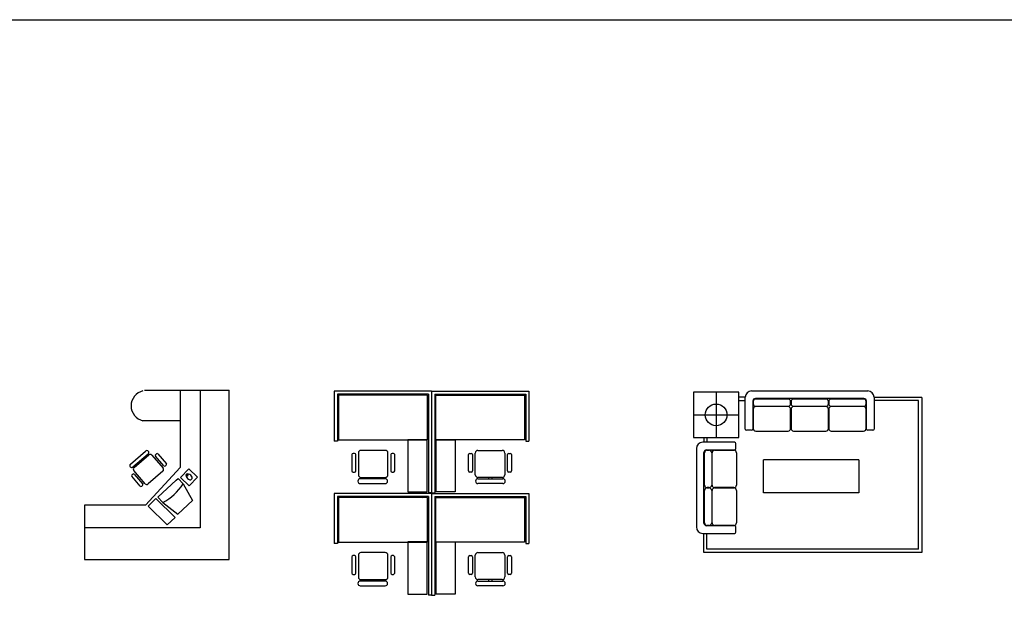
# Model space of a CAD drawing. Header units: inches. Extents: x 100794 to 106273, y 288 to 2276.
# Tile 45 of 149: x 101359 to 101724, y 2058 to 2276. Entities that reach past the tile are written whole.
import ezdxf

# ---------------------------------------------------------------- set-up
doc = ezdxf.new("R2010")
doc.units = ezdxf.units.IN
doc.header["$MEASUREMENT"] = 0
doc.layers.get('0').update_dxf_attribs({"linetype": 'CONTINUOUS'})
doc.layers.add('1', color=7, linetype='CONTINUOUS')

msp = doc.modelspace()

# ---------------------------------------------------------------- linework, layer by layer
at = {"color": 4}
msp.add_line((101382.79949, 2095.86449), (101382.79949, 2075.69487), dxfattribs=at)
msp.add_lwpolyline([(101017.46248, 2275.68468), (106272.66502, 2275.68468), (106272.66502, 287.5562), (101017.46248, 287.5562)], close=True)
at = {"layer": '1', "color": 4}
for p, q in [((101404.9623, 2138.42703), (101436.37965, 2138.42703)), ((101418.27414, 2138.42703), (101418.27414, 2109.81566)), ((101425.66174, 2138.42703), (101425.66174, 2087.50583)), ((101436.37965, 2075.69487), (101436.37965, 2138.42703)), ((101511.41799, 2138.10458), (101475.36676, 2138.10458)), ((101475.36676, 2138.10458), (101475.36676, 2119.61326)), ((101510.24152, 2136.92811), (101476.54323, 2136.92811)), ((101476.54323, 2136.92811), (101476.54323, 2119.61326)), ((101509.8665, 2136.57119), (101476.92533, 2136.57119)), ((101476.92533, 2136.57119), (101476.92533, 2120.10061)), ((101509.8665, 2120.10061), (101509.8665, 2136.57119)), ((101510.24152, 2136.92811), (101510.24152, 2100.4461)), ((101511.41799, 2138.10458), (101511.41799, 2100.4461)), ((101511.43676, 2138.10458), (101547.48799, 2138.10458)), ((101511.43676, 2138.10458), (101511.43676, 2100.4461)), ((101512.61323, 2136.92811), (101546.31152, 2136.92811)), ((101512.61323, 2136.92811), (101512.61323, 2100.4461)), ((101512.98825, 2136.57119), (101545.92942, 2136.57119)), ((101512.98825, 2120.10061), (101512.98825, 2136.57119)), ((101545.92942, 2136.57119), (101545.92942, 2120.10061)), ((101546.31152, 2136.92811), (101546.31152, 2119.61326)), ((101547.48799, 2138.10458), (101547.48799, 2119.61326)), ((101625.32663, 2137.72952), (101608.5031, 2137.72952)), ((101608.5031, 2137.72952), (101608.5031, 2120.90599)), ((101616.91487, 2137.72952), (101616.91487, 2120.90599)), ((101625.32663, 2120.90599), (101625.32663, 2137.72952)), ((101627.71625, 2135.82528), (101625.32663, 2135.82528)), ((101627.71625, 2124.06057), (101627.71625, 2135.82528)), ((101630.0692, 2138.17822), (101673.1315, 2138.17822)), ((101671.71973, 2135.35469), (101631.48096, 2135.35469)), ((101675.48444, 2135.82528), (101675.48444, 2124.06057)), ((101693.16356, 2135.7554), (101675.58781, 2135.7554)), ((101693.16356, 2135.7554), (101693.16356, 2119.15637)), ((101625.32663, 2134.6488), (101627.71625, 2134.6488)), ((101630.53978, 2134.41351), (101630.53978, 2124.06057)), ((101630.66308, 2134.22218), (101630.66308, 2133.44873)), ((101643.59789, 2135.16335), (101631.60426, 2135.16335)), ((101631.60426, 2132.50755), (101643.59789, 2132.50755)), ((101643.59789, 2132.35924), (101631.60426, 2132.35924)), ((101644.53907, 2133.44873), (101644.53907, 2134.22218)), ((101644.67028, 2134.22218), (101644.67028, 2133.44873)), ((101657.60509, 2135.16335), (101645.61146, 2135.16335)), ((101645.61146, 2132.50755), (101657.60509, 2132.50755)), ((101657.60509, 2132.35924), (101645.61146, 2132.35924)), ((101658.54627, 2133.44873), (101658.54627, 2134.22218)), ((101658.66656, 2134.22218), (101658.66656, 2133.44873)), ((101671.60137, 2135.16335), (101659.60774, 2135.16335)), ((101659.60774, 2132.50755), (101671.60137, 2132.50755)), ((101671.60137, 2132.35924), (101659.60774, 2132.35924)), ((101672.54255, 2133.44873), (101672.54255, 2134.22218)), ((101672.66091, 2124.06057), (101672.66091, 2134.41351)), ((101691.98709, 2134.57893), (101675.58781, 2134.57893)), ((101691.98709, 2119.15637), (101691.98709, 2134.57893)), ((101608.5031, 2129.31775), (101625.32663, 2129.31775)), ((101630.66308, 2131.41807), (101630.66308, 2124.26664)), ((101644.53907, 2124.26664), (101644.53907, 2131.41807)), ((101644.67028, 2131.41807), (101644.67028, 2124.26664)), ((101658.54627, 2124.26664), (101658.54627, 2131.41807)), ((101658.66656, 2131.41807), (101658.66656, 2124.26664)), ((101672.54255, 2124.26664), (101672.54255, 2131.41807)), ((101418.27414, 2127.14957), (101404.42238, 2127.14957)), ((101608.5031, 2120.90599), (101625.32663, 2120.90599)), ((101612.34075, 2120.90599), (101612.34075, 2119.15637)), ((101613.51722, 2120.90599), (101613.51722, 2119.15637)), ((101630.0692, 2123.58998), (101628.18684, 2123.58998)), ((101631.60426, 2123.32547), (101643.59789, 2123.32547)), ((101645.61146, 2123.32547), (101657.60509, 2123.32547)), ((101659.60774, 2123.32547), (101671.60137, 2123.32547)), ((101675.01385, 2123.58998), (101673.1315, 2123.58998)), ((101691.98709, 2079.55289), (101691.98709, 2121.95289)), ((101693.16356, 2121.95289), (101693.16356, 2078.37642)), ((101476.54323, 2119.61326), (101475.36676, 2119.61326)), ((101476.92533, 2120.10061), (101509.8665, 2120.10061)), ((101502.63253, 2120.11911), (101502.63253, 2100.81589)), ((101509.75395, 2120.11911), (101502.63253, 2120.11911)), ((101509.75395, 2100.81589), (101509.75395, 2120.11911)), ((101545.92942, 2120.10061), (101512.98825, 2120.10061)), ((101513.1008, 2120.11911), (101520.22222, 2120.11911)), ((101513.1008, 2100.81589), (101513.1008, 2120.11911)), ((101520.22222, 2120.11911), (101520.22222, 2100.81589)), ((101546.31152, 2119.61326), (101547.48799, 2119.61326)), ((101623.70546, 2119.15637), (101611.94075, 2119.15637)), ((101624.17604, 2116.80343), (101624.17604, 2118.68578)), ((101399.77258, 2111.07018), (101405.41417, 2115.90181)), ((101406.34045, 2114.82024), (101400.69887, 2109.98861)), ((101401.12206, 2109.80357), (101406.60979, 2114.50344)), ((101406.40539, 2115.82515), (101406.41711, 2115.81147)), ((101407.71115, 2114.41827), (101411.90558, 2109.5207)), ((101412.2221, 2110.43629), (101409.10334, 2114.07787)), ((101409.1455, 2114.62304), (101409.45096, 2114.88464)), ((101409.99613, 2114.84248), (101413.11489, 2111.20091)), ((101481.84469, 2114.58111), (101481.84469, 2108.59751)), ((101482.82914, 2115.06365), (101482.32723, 2115.06365)), ((101483.31167, 2108.59751), (101483.31167, 2114.58111)), ((101484.27085, 2115.19203), (101484.27085, 2107.14468)), ((101494.26276, 2116.16685), (101485.24567, 2116.16685)), ((101495.23758, 2107.14468), (101495.23758, 2115.19203)), ((101496.28088, 2114.58111), (101496.28088, 2108.59751)), ((101497.26532, 2115.06365), (101496.76341, 2115.06365)), ((101497.74785, 2108.59751), (101497.74785, 2114.58111)), ((101525.10689, 2108.59751), (101525.10689, 2114.58111)), ((101525.58943, 2115.06365), (101526.09134, 2115.06365)), ((101526.57387, 2114.58111), (101526.57387, 2108.59751)), ((101527.61717, 2107.14468), (101527.61717, 2115.19203)), ((101528.59199, 2116.16685), (101537.60908, 2116.16685)), ((101538.5839, 2115.19203), (101538.5839, 2107.14468)), ((101539.54308, 2108.59751), (101539.54308, 2114.58111)), ((101540.02561, 2115.06365), (101540.52752, 2115.06365)), ((101541.01006, 2114.58111), (101541.01006, 2108.59751)), ((101609.58781, 2116.80343), (101609.58781, 2087.78818)), ((101612.41134, 2089.19995), (101612.41134, 2115.39166)), ((101612.60267, 2103.31459), (101612.60267, 2115.30822)), ((101613.35251, 2116.33284), (101623.70546, 2116.33284)), ((101613.54385, 2116.2494), (101614.31729, 2116.2494)), ((101615.25847, 2115.30822), (101615.25847, 2103.31459)), ((101615.40678, 2103.31459), (101615.40678, 2115.30822)), ((101616.34796, 2116.2494), (101623.49938, 2116.2494)), ((101624.44056, 2115.30822), (101624.44056, 2103.31459)), ((101399.70764, 2110.06527), (101399.69592, 2110.07895)), ((101403.13948, 2112.07883), (101403.40996, 2111.76301)), ((101403.86268, 2112.6982), (101404.13316, 2112.38238)), ((101418.27414, 2109.81566), (101405.34565, 2095.86449)), ((101413.07273, 2110.65573), (101412.76727, 2110.39413)), ((101669.75251, 2112.67305), (101634.4584, 2112.67305)), ((101634.4584, 2100.43775), (101634.4584, 2112.67305)), ((101669.75251, 2112.67305), (101669.75251, 2100.43775)), ((101403.43635, 2102.9119), (101400.31759, 2106.55347)), ((101400.35975, 2107.09864), (101400.66521, 2107.36025)), ((101405.23131, 2103.80465), (101401.03688, 2108.70221)), ((101401.21038, 2107.31808), (101404.32914, 2103.67651)), ((101411.82041, 2108.41934), (101406.33267, 2103.71948)), ((101418.37683, 2106.14909), (101421.43874, 2109.35413)), ((101421.58188, 2103.08718), (101418.37683, 2106.14909)), ((101420.43066, 2107.13056), (101420.89533, 2106.7665)), ((101420.70819, 2107.42014), (101421.09994, 2106.9646)), ((101421.43874, 2109.35413), (101424.64379, 2106.29223)), ((101424.64379, 2106.29223), (101421.58188, 2103.08718)), ((101482.32723, 2108.11498), (101482.82914, 2108.11498)), ((101485.24567, 2106.16985), (101494.26276, 2106.16985)), ((101489.00501, 2105.65091), (101489.00501, 2106.16985)), ((101490.19332, 2105.65091), (101490.19332, 2106.16985)), ((101496.76341, 2108.11498), (101497.26532, 2108.11498)), ((101526.09134, 2108.11498), (101525.58943, 2108.11498)), ((101537.60908, 2106.16985), (101528.59199, 2106.16985)), ((101532.66143, 2105.65091), (101532.66143, 2106.16985)), ((101533.84974, 2105.65091), (101533.84974, 2106.16985)), ((101540.52752, 2108.11498), (101540.02561, 2108.11498)), ((101404.28698, 2103.13134), (101403.98152, 2102.86973)), ((101409.9692, 2098.89212), (101416.75194, 2105.15874)), ((101416.75194, 2105.15874), (101417.43473, 2105.78957)), ((101417.43473, 2105.78957), (101419.3102, 2103.75058)), ((101419.3102, 2103.75058), (101422.81876, 2097.56278)), ((101484.11741, 2104.77357), (101484.11741, 2104.7511)), ((101494.26463, 2105.65091), (101484.99475, 2105.65091)), ((101484.99475, 2103.87376), (101494.26463, 2103.87376)), ((101495.14197, 2104.7511), (101495.14197, 2104.77357)), ((101527.71278, 2104.7511), (101527.71278, 2104.77357)), ((101528.59012, 2105.65091), (101537.86, 2105.65091)), ((101537.86, 2103.87376), (101528.59012, 2103.87376)), ((101538.73734, 2104.77357), (101538.73734, 2104.7511)), ((101411.84919, 2096.8573), (101409.9692, 2098.89212)), ((101511.41799, 2100.22222), (101475.36676, 2100.22222)), ((101475.36676, 2100.22222), (101475.36676, 2081.73091)), ((101510.24152, 2099.04575), (101476.54323, 2099.04575)), ((101476.54323, 2099.04575), (101476.54323, 2081.73091)), ((101502.63253, 2100.81589), (101509.75395, 2100.81589)), ((101511.41799, 2100.4461), (101510.24152, 2100.4461)), ((101510.24152, 2099.04575), (101510.24152, 2062.56374)), ((101511.41799, 2100.22222), (101511.41799, 2062.56374)), ((101511.43676, 2100.4461), (101512.61323, 2100.4461)), ((101511.43676, 2100.22222), (101511.43676, 2062.56374)), ((101511.43676, 2100.22222), (101547.48799, 2100.22222)), ((101512.61323, 2099.04575), (101512.61323, 2062.56374)), ((101512.61323, 2099.04575), (101546.31152, 2099.04575)), ((101520.22222, 2100.81589), (101513.1008, 2100.81589)), ((101546.31152, 2099.04575), (101546.31152, 2081.73091)), ((101547.48799, 2100.22222), (101547.48799, 2081.73091)), ((101612.60267, 2089.31831), (101612.60267, 2101.31194)), ((101614.31729, 2102.37341), (101613.54385, 2102.37341)), ((101613.54385, 2102.25312), (101614.31729, 2102.25312)), ((101615.25847, 2101.31194), (101615.25847, 2089.31831)), ((101615.40678, 2089.31831), (101615.40678, 2101.31194)), ((101623.49938, 2102.37341), (101616.34796, 2102.37341)), ((101616.34796, 2102.25312), (101623.49938, 2102.25312)), ((101624.44056, 2101.31194), (101624.44056, 2089.31831)), ((101669.75251, 2100.43775), (101634.4584, 2100.43775)), ((101405.34565, 2095.86449), (101382.79949, 2095.86449)), ((101406.38062, 2095.51034), (101409.25537, 2098.28631)), ((101413.36798, 2088.63507), (101406.38062, 2095.51034)), ((101409.25537, 2098.28631), (101416.3706, 2091.33313)), ((101411.84919, 2096.8573), (101417.39257, 2092.54948)), ((101422.81876, 2097.56278), (101417.39257, 2092.54948)), ((101509.8665, 2098.68884), (101476.92533, 2098.68884)), ((101476.92533, 2098.68884), (101476.92533, 2082.21825)), ((101508.05583, 2098.66525), (101508.05583, 2098.66525)), ((101508.05583, 2098.66525), (101508.05583, 2098.66525)), ((101508.05583, 2098.66525), (101508.05583, 2098.66525)), ((101508.05583, 2098.66525), (101508.05583, 2098.66525)), ((101508.05583, 2098.42996), (101508.05583, 2098.42996)), ((101508.05583, 2098.42996), (101508.05583, 2098.42996)), ((101508.05583, 2098.42996), (101508.05583, 2098.42996)), ((101508.05583, 2098.42996), (101508.05583, 2098.42996)), ((101509.8665, 2082.21825), (101509.8665, 2098.68884)), ((101512.98825, 2098.68884), (101545.92942, 2098.68884)), ((101512.98825, 2082.21825), (101512.98825, 2098.68884)), ((101514.79892, 2098.66525), (101514.79892, 2098.66525)), ((101514.79892, 2098.66525), (101514.79892, 2098.66525)), ((101514.79892, 2098.66525), (101514.79892, 2098.66525)), ((101514.79892, 2098.66525), (101514.79892, 2098.66525)), ((101514.79892, 2098.42996), (101514.79892, 2098.42996)), ((101514.79892, 2098.42996), (101514.79892, 2098.42996)), ((101514.79892, 2098.42996), (101514.79892, 2098.42996)), ((101514.79892, 2098.42996), (101514.79892, 2098.42996)), ((101545.92942, 2098.68884), (101545.92942, 2082.21825)), ((101416.3706, 2091.33313), (101413.36798, 2088.63507)), ((101623.70546, 2088.25877), (101613.35251, 2088.25877)), ((101614.31729, 2088.37713), (101613.54385, 2088.37713)), ((101623.49938, 2088.37713), (101616.34796, 2088.37713)), ((101425.66174, 2087.50583), (101382.79949, 2087.50583)), ((101611.94075, 2085.43524), (101623.70546, 2085.43524)), ((101612.34075, 2078.37642), (101612.34075, 2085.37893)), ((101613.51722, 2079.55289), (101613.51722, 2085.37893)), ((101624.17604, 2085.90583), (101624.17604, 2087.78818)), ((101476.54323, 2081.73091), (101475.36676, 2081.73091)), ((101476.92533, 2082.21825), (101509.8665, 2082.21825)), ((101502.63253, 2082.23676), (101502.63253, 2062.93354)), ((101509.75395, 2082.23676), (101502.63253, 2082.23676)), ((101509.75395, 2062.93354), (101509.75395, 2082.23676)), ((101545.92942, 2082.21825), (101512.98825, 2082.21825)), ((101513.1008, 2062.93354), (101513.1008, 2082.23676)), ((101513.1008, 2082.23676), (101520.22222, 2082.23676)), ((101520.22222, 2082.23676), (101520.22222, 2062.93354)), ((101546.31152, 2081.73091), (101547.48799, 2081.73091)), ((101482.82914, 2077.18129), (101482.32723, 2077.18129)), ((101484.27085, 2077.30968), (101484.27085, 2069.26232)), ((101494.26276, 2078.2845), (101485.24567, 2078.2845)), ((101495.23758, 2069.26232), (101495.23758, 2077.30968)), ((101497.26532, 2077.18129), (101496.76341, 2077.18129)), ((101525.58943, 2077.18129), (101526.09134, 2077.18129)), ((101527.61717, 2069.26232), (101527.61717, 2077.30968)), ((101528.59199, 2078.2845), (101537.60908, 2078.2845)), ((101538.5839, 2077.30968), (101538.5839, 2069.26232)), ((101540.02561, 2077.18129), (101540.52752, 2077.18129)), ((101693.16356, 2078.37642), (101612.34075, 2078.37642)), ((101691.98709, 2079.55289), (101613.51722, 2079.55289)), ((101382.79949, 2075.69487), (101436.37965, 2075.69487)), ((101481.84469, 2076.69876), (101481.84469, 2070.71516)), ((101483.31167, 2070.71516), (101483.31167, 2076.69876)), ((101496.28088, 2076.69876), (101496.28088, 2070.71516)), ((101497.74785, 2070.71516), (101497.74785, 2076.69876)), ((101525.10689, 2070.71516), (101525.10689, 2076.69876)), ((101526.57387, 2076.69876), (101526.57387, 2070.71516)), ((101539.54308, 2070.71516), (101539.54308, 2076.69876)), ((101541.01006, 2076.69876), (101541.01006, 2070.71516)), ((101482.32723, 2070.23262), (101482.82914, 2070.23262)), ((101496.76341, 2070.23262), (101497.26532, 2070.23262)), ((101526.09134, 2070.23262), (101525.58943, 2070.23262)), ((101540.52752, 2070.23262), (101540.02561, 2070.23262)), ((101484.11741, 2066.89122), (101484.11741, 2066.86874)), ((101494.26463, 2067.76856), (101484.99475, 2067.76856)), ((101484.99475, 2065.9914), (101494.26463, 2065.9914)), ((101485.24567, 2068.2875), (101494.26276, 2068.2875)), ((101489.00501, 2067.76856), (101489.00501, 2068.2875)), ((101490.19332, 2067.76856), (101490.19332, 2068.2875)), ((101495.14197, 2066.86874), (101495.14197, 2066.89122)), ((101527.71278, 2066.86874), (101527.71278, 2066.89122)), ((101528.59012, 2067.76856), (101537.86, 2067.76856)), ((101537.86, 2065.9914), (101528.59012, 2065.9914)), ((101537.60908, 2068.2875), (101528.59199, 2068.2875)), ((101532.66143, 2067.76856), (101532.66143, 2068.2875)), ((101533.84974, 2067.76856), (101533.84974, 2068.2875)), ((101538.73734, 2066.89122), (101538.73734, 2066.86874)), ((101502.63253, 2062.93354), (101509.75395, 2062.93354)), ((101511.41799, 2062.56374), (101510.24152, 2062.56374)), ((101511.43676, 2062.56374), (101512.61323, 2062.56374)), ((101520.22222, 2062.93354), (101513.1008, 2062.93354))]:
    msp.add_line(p, q, dxfattribs=at)
msp.add_circle((101616.91487, 2129.31775), 4.01176, dxfattribs=at)
for centre, radius, start, end in [((101405.69144, 2132.67296), 5.66731, 102.9397539, 257.0602461), ((101630.0692, 2135.82528), 2.35294, 90, 180), ((101631.48096, 2134.41351), 0.94118, 90, 180), ((101671.71973, 2134.41351), 0.94118, 0, 90), ((101673.1315, 2135.82528), 2.35294, 0, 90), ((101631.60426, 2134.22218), 0.94118, 90, 180), ((101631.60426, 2133.44873), 0.94118, 180, 270), ((101631.60426, 2131.41807), 0.94118, 90, 180), ((101643.59789, 2134.22218), 0.94118, 0, 90), ((101643.59789, 2133.44873), 0.94118, 270, 0), ((101643.59789, 2131.41807), 0.94118, 0, 90), ((101645.61146, 2134.22218), 0.94118, 90, 180), ((101645.61146, 2133.44873), 0.94118, 180, 270), ((101645.61146, 2131.41807), 0.94118, 90, 180), ((101657.60509, 2134.22218), 0.94118, 0, 90), ((101657.60509, 2133.44873), 0.94118, 270, 0), ((101657.60509, 2131.41807), 0.94118, 0, 90), ((101659.60774, 2134.22218), 0.94118, 90, 180), ((101659.60774, 2133.44873), 0.94118, 180, 270), ((101659.60774, 2131.41807), 0.94118, 90, 180), ((101671.60137, 2134.22218), 0.94118, 0, 90), ((101671.60137, 2133.44873), 0.94118, 270, 0), ((101671.60137, 2131.41807), 0.94118, 0, 90), ((101628.18684, 2124.06057), 0.47059, 180, 270), ((101630.0692, 2124.06057), 0.47059, 270, 0), ((101631.60426, 2124.26664), 0.94118, 180, 270), ((101643.59789, 2124.26664), 0.94118, 270, 0), ((101645.61146, 2124.26664), 0.94118, 180, 270), ((101657.60509, 2124.26664), 0.94118, 270, 0), ((101659.60774, 2124.26664), 0.94118, 180, 270), ((101671.60137, 2124.26664), 0.94118, 270, 0), ((101673.1315, 2124.06057), 0.47059, 180, 270), ((101675.01385, 2124.06057), 0.47059, 270, 0), ((101611.94075, 2116.80343), 2.35294, 90, 180), ((101623.70546, 2118.68578), 0.47059, 0, 90), ((101405.87145, 2115.36786), 0.703, 40.577787, 130.577787), ((101405.88316, 2115.35419), 0.703, 310.577787, 40.577787), ((101407.11789, 2113.91017), 0.78111, 40.577787, 130.577787), ((101409.39701, 2114.32937), 0.38665, 130.577787, 220.577787), ((101409.70247, 2114.59097), 0.38665, 40.577787, 130.577787), ((101482.32723, 2114.58111), 0.48254, 90, 180), ((101482.82914, 2114.58111), 0.48254, 0, 90), ((101485.24567, 2115.19203), 0.97482, 90, 180), ((101494.26276, 2115.19203), 0.97482, 0, 90), ((101496.76341, 2114.58111), 0.48254, 90, 180), ((101497.26532, 2114.58111), 0.48254, 0, 90), ((101525.58943, 2114.58111), 0.48254, 90, 180), ((101526.09134, 2114.58111), 0.48254, 0, 90), ((101528.59199, 2115.19203), 0.97482, 90, 180), ((101537.60908, 2115.19203), 0.97482, 0, 90), ((101540.02561, 2114.58111), 0.48254, 90, 180), ((101540.52752, 2114.58111), 0.48254, 0, 90), ((101613.35251, 2115.39166), 0.94118, 90, 180), ((101613.54385, 2115.30822), 0.94118, 90, 180), ((101614.31729, 2115.30822), 0.94118, 0, 90), ((101616.34796, 2115.30822), 0.94118, 90, 180), ((101623.49938, 2115.30822), 0.94118, 0, 90), ((101623.70546, 2116.80343), 0.47059, 270, 0), ((101400.22987, 2110.53623), 0.703, 130.577787, 220.577787), ((101400.24158, 2110.52256), 0.703, 220.577787, 310.577787), ((101401.63015, 2109.21031), 0.78111, 130.577787, 220.577787), ((101412.51577, 2110.6878), 0.38665, 220.577787, 310.577787), ((101412.82122, 2110.9494), 0.38665, 310.577787, 40.577787), ((101400.61126, 2106.80498), 0.38665, 130.577787, 220.577787), ((101400.91671, 2107.06658), 0.38665, 40.577787, 130.577787), ((101411.31231, 2109.01261), 0.78111, 310.577787, 40.577787), ((101421.02193, 2106.84168), 0.65806, 59.9692121, 208.2461927), ((101420.03958, 2107.85512), 1.3847, 286.90492, 341.3104848), ((101422.72884, 2107.57543), 2.51416, 204.5644468, 248.0524535), ((101420.77917, 2105.52531), 1.97095, 19.4906405, 73.1262597), ((101421.92779, 2105.9708), 0.74042, 259.2078319, 16.6478195), ((101482.32723, 2108.59751), 0.48254, 180, 270), ((101482.82914, 2108.59751), 0.48254, 270, 0), ((101485.24567, 2107.14468), 0.97482, 180, 270), ((101494.26276, 2107.14468), 0.97482, 270, 0), ((101496.76341, 2108.59751), 0.48254, 180, 270), ((101497.26532, 2108.59751), 0.48254, 270, 0), ((101525.58943, 2108.59751), 0.48254, 180, 270), ((101526.09134, 2108.59751), 0.48254, 270, 0), ((101528.59199, 2107.14468), 0.97482, 180, 270), ((101537.60908, 2107.14468), 0.97482, 270, 0), ((101540.02561, 2108.59751), 0.48254, 180, 270), ((101540.52752, 2108.59751), 0.48254, 270, 0), ((101403.73001, 2103.1634), 0.38665, 220.577787, 310.577787), ((101404.03547, 2103.425), 0.38665, 310.577787, 40.577787), ((101405.82458, 2104.31274), 0.78111, 220.577787, 310.577787), ((101402.04141, 2114.95724), 20.58642, 298.4518345, 327.018243), ((101484.99475, 2104.77357), 0.87734, 90, 180), ((101484.99475, 2104.7511), 0.87734, 180, 270), ((101494.26463, 2104.77357), 0.87734, 0, 90), ((101494.26463, 2104.7511), 0.87734, 270, 0), ((101528.59012, 2104.77357), 0.87734, 90, 180), ((101528.59012, 2104.7511), 0.87734, 180, 270), ((101537.86, 2104.77357), 0.87734, 0, 90), ((101537.86, 2104.7511), 0.87734, 270, 0), ((101613.54385, 2103.31459), 0.94118, 180, 270), ((101614.31729, 2103.31459), 0.94118, 270, 0), ((101616.34796, 2103.31459), 0.94118, 180, 270), ((101623.49938, 2103.31459), 0.94118, 270, 0), ((101613.54385, 2101.31194), 0.94118, 90, 180), ((101614.31729, 2101.31194), 0.94118, 0, 90), ((101616.34796, 2101.31194), 0.94118, 90, 180), ((101623.49938, 2101.31194), 0.94118, 0, 90), ((101613.35251, 2089.19995), 0.94118, 180, 270), ((101613.54385, 2089.31831), 0.94118, 180, 270), ((101614.31729, 2089.31831), 0.94118, 270, 0), ((101616.34796, 2089.31831), 0.94118, 180, 270), ((101623.49938, 2089.31831), 0.94118, 270, 0), ((101623.70546, 2087.78818), 0.47059, 0, 90), ((101611.94075, 2087.78818), 2.35294, 180, 270), ((101623.70546, 2085.90583), 0.47059, 270, 0), ((101482.32723, 2076.69876), 0.48254, 90, 180), ((101482.82914, 2076.69876), 0.48254, 0, 90), ((101485.24567, 2077.30968), 0.97482, 90, 180), ((101494.26276, 2077.30968), 0.97482, 0, 90), ((101496.76341, 2076.69876), 0.48254, 90, 180), ((101497.26532, 2076.69876), 0.48254, 0, 90), ((101525.58943, 2076.69876), 0.48254, 90, 180), ((101526.09134, 2076.69876), 0.48254, 0, 90), ((101528.59199, 2077.30968), 0.97482, 90, 180), ((101537.60908, 2077.30968), 0.97482, 0, 90), ((101540.02561, 2076.69876), 0.48254, 90, 180), ((101540.52752, 2076.69876), 0.48254, 0, 90), ((101482.32723, 2070.71516), 0.48254, 180, 270), ((101482.82914, 2070.71516), 0.48254, 270, 0), ((101496.76341, 2070.71516), 0.48254, 180, 270), ((101497.26532, 2070.71516), 0.48254, 270, 0), ((101525.58943, 2070.71516), 0.48254, 180, 270), ((101526.09134, 2070.71516), 0.48254, 270, 0), ((101540.02561, 2070.71516), 0.48254, 180, 270), ((101540.52752, 2070.71516), 0.48254, 270, 0), ((101484.99475, 2066.89122), 0.87734, 90, 180), ((101484.99475, 2066.86874), 0.87734, 180, 270), ((101485.24567, 2069.26232), 0.97482, 180, 270), ((101494.26276, 2069.26232), 0.97482, 270, 0), ((101494.26463, 2066.89122), 0.87734, 0, 90), ((101494.26463, 2066.86874), 0.87734, 270, 0), ((101528.59199, 2069.26232), 0.97482, 180, 270), ((101528.59012, 2066.89122), 0.87734, 90, 180), ((101528.59012, 2066.86874), 0.87734, 180, 270), ((101537.60908, 2069.26232), 0.97482, 270, 0), ((101537.86, 2066.89122), 0.87734, 0, 90), ((101537.86, 2066.86874), 0.87734, 270, 0)]:
    msp.add_arc(centre, radius, start, end, dxfattribs=at)

doc.saveas('drawing.dxf')
